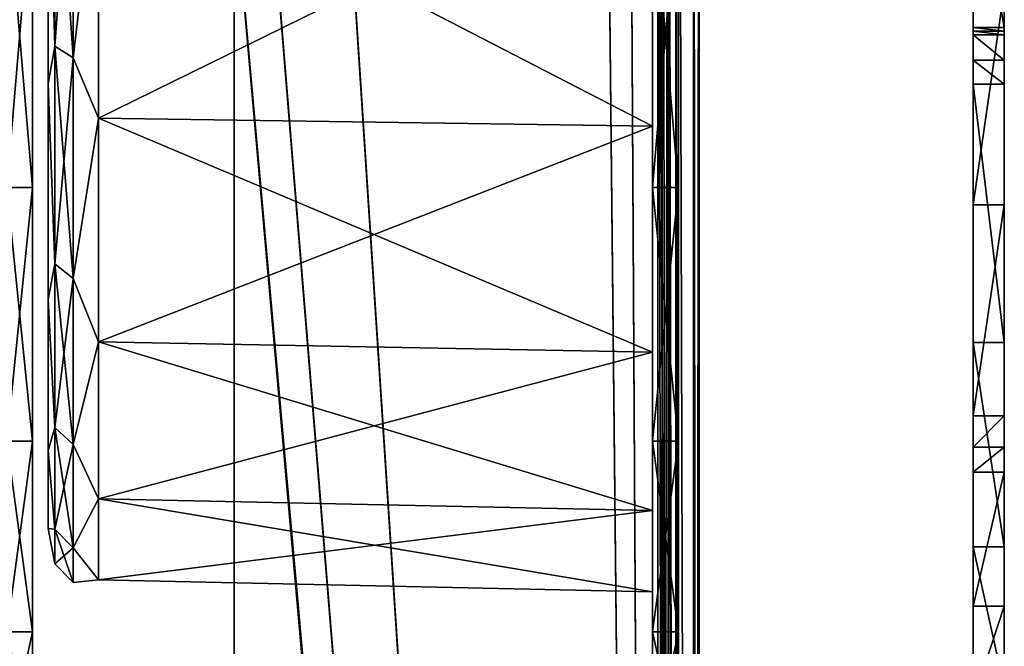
# Model space of a CAD drawing. Extents: x -1448 to 108, y -535 to 375.
# Tile 12 of 147: x -1388 to -1292, y -141 to -80. Entities that reach past the tile are written whole.
import ezdxf

# ---------------------------------------------------------------- set-up
doc = ezdxf.new("R2010")
doc.units = 0
doc.header["$LTSCALE"] = 33.374815
for name, color, linetype in [('10', 7, 'CONTINUOUS'), ('12', 7, 'CONTINUOUS'), ('124', 7, 'CONTINUOUS'), ('125', 7, 'CONTINUOUS'), ('127', 7, 'CONTINUOUS'), ('128', 7, 'CONTINUOUS'), ('129', 7, 'CONTINUOUS'), ('131', 7, 'CONTINUOUS'), ('132', 7, 'CONTINUOUS'), ('135', 7, 'CONTINUOUS'), ('136', 7, 'CONTINUOUS'), ('14', 7, 'CONTINUOUS'), ('15', 7, 'CONTINUOUS'), ('16', 7, 'CONTINUOUS'), ('18', 7, 'CONTINUOUS'), ('206', 7, 'CONTINUOUS'), ('207', 7, 'CONTINUOUS'), ('211', 7, 'CONTINUOUS'), ('212', 7, 'CONTINUOUS'), ('216', 7, 'CONTINUOUS'), ('223', 7, 'CONTINUOUS'), ('224', 7, 'CONTINUOUS'), ('232', 7, 'CONTINUOUS'), ('233', 7, 'CONTINUOUS'), ('237', 7, 'CONTINUOUS'), ('248', 7, 'CONTINUOUS'), ('249', 7, 'CONTINUOUS'), ('5', 7, 'CONTINUOUS'), ('7', 7, 'CONTINUOUS')]:
    doc.layers.add(name, color=color, linetype=linetype)

msp = doc.modelspace()

# ---------------------------------------------------------------- linework, layer by layer
at = {"layer": '10', "linetype": 'CONTINUOUS'}
for points in [[(-1385, -86.586, 97.741), (-1385, -60.677, 115.623), (-1385, -86.586, -97.741), (-1385, -86.586, 97.741)], [(-1385, -86.586, -97.741), (-1385, -60.677, 115.623), (-1385, -60.677, -115.623), (-1385, -86.586, -97.741)], [(-1385, -107.461, 74.179), (-1385, -86.586, 97.741), (-1385, -107.461, -74.179), (-1385, -107.461, 74.179)], [(-1385, -107.461, -74.179), (-1385, -86.586, 97.741), (-1385, -86.586, -97.741), (-1385, -107.461, -74.179)], [(-1385, -122.091, 46.304), (-1385, -107.461, 74.179), (-1385, -122.091, -46.304), (-1385, -122.091, 46.304)], [(-1385, -122.091, -46.304), (-1385, -107.461, 74.179), (-1385, -107.461, -74.179), (-1385, -122.091, -46.304)], [(-1385, -129.625, 15.741), (-1385, -122.091, 46.304), (-1385, -129.625, -15.741), (-1385, -129.625, 15.741)], [(-1385, -129.625, -15.741), (-1385, -122.091, 46.304), (-1385, -122.091, -46.304), (-1385, -129.625, -15.741)]]:
    msp.add_3dface(points, dxfattribs=at)
at = {"layer": '12', "linetype": 'CONTINUOUS'}
for points in [[(-1326.5, -90.694, -102.371), (-1326.5, -63.559, -121.101), (-1326.5, -67.251, -139.65), (-1326.5, -90.694, -102.371)], [(-1326.5, -63.559, 121.101), (-1326.5, -90.694, 102.371), (-1326.5, -67.251, 139.65), (-1326.5, -63.559, 121.101)], [(-1326.5, -96.641, -121.184), (-1326.5, -90.694, -102.371), (-1326.5, -67.251, -139.65), (-1326.5, -96.641, -121.184)], [(-1326.5, -67.251, 139.65), (-1326.5, -90.694, 102.371), (-1326.5, -96.641, 121.184), (-1326.5, -67.251, 139.65)], [(-1326.5, -112.557, -77.692), (-1326.5, -90.694, -102.371), (-1326.5, -96.641, -121.184), (-1326.5, -112.557, -77.692)], [(-1326.5, -90.694, 102.371), (-1326.5, -112.557, 77.692), (-1326.5, -96.641, 121.184), (-1326.5, -90.694, 102.371)], [(-1326.5, -121.184, -96.641), (-1326.5, -112.557, -77.692), (-1326.5, -96.641, -121.184), (-1326.5, -121.184, -96.641)], [(-1326.5, -96.641, 121.184), (-1326.5, -112.557, 77.692), (-1326.5, -121.184, 96.641), (-1326.5, -96.641, 121.184)], [(-1326.5, -127.879, -48.499), (-1326.5, -112.557, -77.692), (-1326.5, -121.184, -96.641), (-1326.5, -127.879, -48.499)], [(-1326.5, -112.557, 77.692), (-1326.5, -127.879, 48.499), (-1326.5, -121.184, 96.641), (-1326.5, -112.557, 77.692)], [(-1326.5, -139.65, -67.251), (-1326.5, -127.879, -48.499), (-1326.5, -121.184, -96.641), (-1326.5, -139.65, -67.251)], [(-1326.5, -127.879, 48.499), (-1326.5, -135.77, 16.486), (-1326.5, -121.184, 96.641), (-1326.5, -127.879, 48.499)], [(-1326.5, -121.184, 96.641), (-1326.5, -135.77, 16.486), (-1326.5, -139.65, 67.251), (-1326.5, -121.184, 96.641)], [(-1326.5, -135.77, -16.486), (-1326.5, -127.879, -48.499), (-1326.5, -139.65, -67.251), (-1326.5, -135.77, -16.486)], [(-1326.5, -135.77, 16.486), (-1326.5, -135.77, -16.486), (-1326.5, -139.65, -67.251), (-1326.5, -135.77, 16.486)], [(-1326.5, -139.65, 67.251), (-1326.5, -135.77, 16.486), (-1326.5, -139.65, -67.251), (-1326.5, -139.65, 67.251)], [(-1326.5, -151.114, 34.49), (-1326.5, -139.65, 67.251), (-1326.5, -151.114, -34.49), (-1326.5, -151.114, 34.49)], [(-1326.5, -151.114, -34.49), (-1326.5, -139.65, 67.251), (-1326.5, -139.65, -67.251), (-1326.5, -151.114, -34.49)]]:
    msp.add_3dface(points, dxfattribs=at)
at = {"layer": '124', "color": 7, "linetype": 'CONTINUOUS'}
for points in [[(-1292.455, -77.522, 82.407), (-1292.455, -98.309, 85.46), (-1292.455, -5.798, -89.315), (-1292.455, -77.522, 82.407)], [(-1292.455, -5.798, -89.315), (-1292.455, -98.309, 85.46), (-1292.455, -25.798, -95.749), (-1292.455, -5.798, -89.315)], [(-1292.455, -98.309, 85.46), (-1292.455, -118.728, 90.396), (-1292.455, -25.798, -95.749), (-1292.455, -98.309, 85.46)], [(-1292.455, -25.798, -95.749), (-1292.455, -118.728, 90.396), (-1292.455, -121.765, 90.318), (-1292.455, -25.798, -95.749)], [(-1292.455, -45.13, -103.983), (-1292.455, -25.798, -95.749), (-1292.455, -124.196, 88.496), (-1292.455, -45.13, -103.983)], [(-1292.455, -124.196, 88.496), (-1292.455, -25.798, -95.749), (-1292.455, -121.765, 90.318), (-1292.455, -124.196, 88.496)], [(-1292.455, -63.627, -113.947), (-1292.455, -45.13, -103.983), (-1292.455, -137.156, 66.666), (-1292.455, -63.627, -113.947)], [(-1292.455, -137.156, 66.666), (-1292.455, -45.13, -103.983), (-1292.455, -124.196, 88.496), (-1292.455, -137.156, 66.666)], [(-1292.455, -81.138, -125.557), (-1292.455, -63.627, -113.947), (-1292.455, -146.316, 42.987), (-1292.455, -81.138, -125.557)], [(-1292.455, -146.316, 42.987), (-1292.455, -63.627, -113.947), (-1292.455, -137.156, 66.666), (-1292.455, -146.316, 42.987)], [(-1292.455, -81.483, -125.788), (-1292.455, -81.138, -125.557), (-1292.455, -151.42, 18.114), (-1292.455, -81.483, -125.788)], [(-1292.455, -151.42, 18.114), (-1292.455, -81.138, -125.557), (-1292.455, -146.316, 42.987), (-1292.455, -151.42, 18.114)], [(-1292.455, -81.845, -125.989), (-1292.455, -81.483, -125.788), (-1292.455, -151.42, 18.114), (-1292.455, -81.845, -125.989)], [(-1292.455, -84.304, -126.359), (-1292.455, -81.845, -125.989), (-1292.455, -151.42, 18.114), (-1292.455, -84.304, -126.359)], [(-1292.455, -86.637, -125.5), (-1292.455, -84.304, -126.359), (-1292.455, -151.42, 18.114), (-1292.455, -86.637, -125.5)], [(-1292.455, -111.637, -103.891), (-1292.455, -86.637, -125.5), (-1292.455, -151.767, -14.932), (-1292.455, -111.637, -103.891)], [(-1292.455, -151.767, -14.932), (-1292.455, -86.637, -125.5), (-1292.455, -151.42, 18.114), (-1292.455, -151.767, -14.932)], [(-1292.455, -131.398, -77.401), (-1292.455, -111.637, -103.891), (-1292.455, -144.986, -47.278), (-1292.455, -131.398, -77.401)], [(-1292.455, -144.986, -47.278), (-1292.455, -111.637, -103.891), (-1292.455, -151.767, -14.932), (-1292.455, -144.986, -47.278)]]:
    msp.add_3dface(points, dxfattribs=at)
at = {"layer": '125', "color": 7, "linetype": 'CONTINUOUS'}
for points in [[(-1295.455, -5.798, -89.315), (-1295.455, -25.798, -95.749), (-1295.455, -98.309, 85.46), (-1295.455, -5.798, -89.315)], [(-1295.455, -5.798, -89.315), (-1295.455, -98.309, 85.46), (-1295.455, -77.522, 82.407), (-1295.455, -5.798, -89.315)], [(-1295.455, -25.798, -95.749), (-1295.455, -45.13, -103.983), (-1295.455, -118.728, 90.396), (-1295.455, -25.798, -95.749)], [(-1295.455, -25.798, -95.749), (-1295.455, -118.728, 90.396), (-1295.455, -98.309, 85.46), (-1295.455, -25.798, -95.749)], [(-1295.455, -45.13, -103.983), (-1295.455, -63.627, -113.947), (-1295.455, -137.156, 66.666), (-1295.455, -45.13, -103.983)], [(-1295.455, -124.196, 88.496), (-1295.455, -45.13, -103.983), (-1295.455, -137.156, 66.666), (-1295.455, -124.196, 88.496)], [(-1295.455, -45.13, -103.983), (-1295.455, -124.196, 88.496), (-1295.455, -121.765, 90.318), (-1295.455, -45.13, -103.983)], [(-1295.455, -45.13, -103.983), (-1295.455, -121.765, 90.318), (-1295.455, -118.728, 90.396), (-1295.455, -45.13, -103.983)], [(-1295.455, -63.627, -113.947), (-1295.455, -81.138, -125.557), (-1295.455, -146.316, 42.987), (-1295.455, -63.627, -113.947)], [(-1295.455, -63.627, -113.947), (-1295.455, -146.316, 42.987), (-1295.455, -137.156, 66.666), (-1295.455, -63.627, -113.947)], [(-1295.455, -81.138, -125.557), (-1295.455, -81.483, -125.788), (-1295.455, -146.316, 42.987), (-1295.455, -81.138, -125.557)], [(-1295.455, -81.483, -125.788), (-1295.455, -81.845, -125.989), (-1295.455, -146.316, 42.987), (-1295.455, -81.483, -125.788)], [(-1295.455, -81.845, -125.989), (-1295.455, -84.304, -126.359), (-1295.455, -146.316, 42.987), (-1295.455, -81.845, -125.989)], [(-1295.455, -84.304, -126.359), (-1295.455, -86.637, -125.5), (-1295.455, -151.42, 18.114), (-1295.455, -84.304, -126.359)], [(-1295.455, -84.304, -126.359), (-1295.455, -151.42, 18.114), (-1295.455, -146.316, 42.987), (-1295.455, -84.304, -126.359)], [(-1295.455, -86.637, -125.5), (-1295.455, -111.637, -103.891), (-1295.455, -151.767, -14.932), (-1295.455, -86.637, -125.5)], [(-1295.455, -86.637, -125.5), (-1295.455, -151.767, -14.932), (-1295.455, -151.42, 18.114), (-1295.455, -86.637, -125.5)], [(-1295.455, -111.637, -103.891), (-1295.455, -131.398, -77.401), (-1295.455, -144.986, -47.278), (-1295.455, -111.637, -103.891)], [(-1295.455, -111.637, -103.891), (-1295.455, -144.986, -47.278), (-1295.455, -151.767, -14.932), (-1295.455, -111.637, -103.891)]]:
    msp.add_3dface(points, dxfattribs=at)
at = {"layer": '127', "color": 7, "linetype": 'CONTINUOUS'}
for points in [[(-1292.455, -86.637, -125.5), (-1292.455, -111.637, -103.891), (-1295.455, -86.637, -125.5), (-1292.455, -86.637, -125.5)], [(-1295.455, -86.637, -125.5), (-1292.455, -111.637, -103.891), (-1295.455, -111.637, -103.891), (-1295.455, -86.637, -125.5)], [(-1292.455, -111.637, -103.891), (-1292.455, -131.398, -77.401), (-1295.455, -111.637, -103.891), (-1292.455, -111.637, -103.891)], [(-1295.455, -111.637, -103.891), (-1292.455, -131.398, -77.401), (-1295.455, -131.398, -77.401), (-1295.455, -111.637, -103.891)], [(-1292.455, -131.398, -77.401), (-1292.455, -144.986, -47.278), (-1295.455, -131.398, -77.401), (-1292.455, -131.398, -77.401)], [(-1295.455, -131.398, -77.401), (-1292.455, -144.986, -47.278), (-1295.455, -144.986, -47.278), (-1295.455, -131.398, -77.401)]]:
    msp.add_3dface(points, dxfattribs=at)
at = {"layer": '128', "color": 7, "linetype": 'CONTINUOUS'}
for points in [[(-1292.455, -137.156, 66.666), (-1292.455, -124.196, 88.496), (-1295.455, -137.156, 66.666), (-1292.455, -137.156, 66.666)], [(-1292.455, -124.196, 88.496), (-1295.455, -124.196, 88.496), (-1295.455, -137.156, 66.666), (-1292.455, -124.196, 88.496)], [(-1292.455, -146.316, 42.987), (-1292.455, -137.156, 66.666), (-1295.455, -146.316, 42.987), (-1292.455, -146.316, 42.987)], [(-1295.455, -146.316, 42.987), (-1292.455, -137.156, 66.666), (-1295.455, -137.156, 66.666), (-1295.455, -146.316, 42.987)]]:
    msp.add_3dface(points, dxfattribs=at)
at = {"layer": '129', "color": 7, "linetype": 'CONTINUOUS'}
for points in [[(-1292.455, -98.309, 85.46), (-1292.455, -77.522, 82.407), (-1295.455, -98.309, 85.46), (-1292.455, -98.309, 85.46)], [(-1295.455, -98.309, 85.46), (-1292.455, -77.522, 82.407), (-1295.455, -77.522, 82.407), (-1295.455, -98.309, 85.46)], [(-1292.455, -118.728, 90.396), (-1292.455, -98.309, 85.46), (-1295.455, -118.728, 90.396), (-1292.455, -118.728, 90.396)], [(-1295.455, -118.728, 90.396), (-1292.455, -98.309, 85.46), (-1295.455, -98.309, 85.46), (-1295.455, -118.728, 90.396)]]:
    msp.add_3dface(points, dxfattribs=at)
at = {"layer": '131', "color": 7, "linetype": 'CONTINUOUS'}
for points in [[(-1292.455, -63.627, -113.947), (-1292.455, -81.138, -125.557), (-1295.455, -63.627, -113.947), (-1292.455, -63.627, -113.947)], [(-1292.455, -81.138, -125.557), (-1295.455, -81.138, -125.557), (-1295.455, -63.627, -113.947), (-1292.455, -81.138, -125.557)]]:
    msp.add_3dface(points, dxfattribs=at)
at = {"layer": '132', "color": 7, "linetype": 'CONTINUOUS'}
for points in [[(-1292.455, -121.765, 90.318), (-1292.455, -118.728, 90.396), (-1295.455, -121.765, 90.318), (-1292.455, -121.765, 90.318)], [(-1295.455, -121.765, 90.318), (-1292.455, -118.728, 90.396), (-1295.455, -118.728, 90.396), (-1295.455, -121.765, 90.318)], [(-1292.455, -124.196, 88.496), (-1292.455, -121.765, 90.318), (-1295.455, -124.196, 88.496), (-1292.455, -124.196, 88.496)], [(-1295.455, -124.196, 88.496), (-1292.455, -121.765, 90.318), (-1295.455, -121.765, 90.318), (-1295.455, -124.196, 88.496)]]:
    msp.add_3dface(points, dxfattribs=at)
at = {"layer": '135', "color": 7, "linetype": 'CONTINUOUS'}
for points in [[(-1292.455, -81.845, -125.989), (-1292.455, -84.304, -126.359), (-1295.455, -81.845, -125.989), (-1292.455, -81.845, -125.989)], [(-1295.455, -81.845, -125.989), (-1292.455, -84.304, -126.359), (-1295.455, -84.304, -126.359), (-1295.455, -81.845, -125.989)], [(-1292.455, -84.304, -126.359), (-1292.455, -86.637, -125.5), (-1295.455, -84.304, -126.359), (-1292.455, -84.304, -126.359)], [(-1295.455, -84.304, -126.359), (-1292.455, -86.637, -125.5), (-1295.455, -86.637, -125.5), (-1295.455, -84.304, -126.359)]]:
    msp.add_3dface(points, dxfattribs=at)
at = {"layer": '136', "color": 7, "linetype": 'CONTINUOUS'}
for points in [[(-1292.455, -81.138, -125.557), (-1292.455, -81.483, -125.788), (-1295.455, -81.138, -125.557), (-1292.455, -81.138, -125.557)], [(-1295.455, -81.138, -125.557), (-1292.455, -81.483, -125.788), (-1295.455, -81.483, -125.788), (-1295.455, -81.138, -125.557)], [(-1292.455, -81.483, -125.788), (-1292.455, -81.845, -125.989), (-1295.455, -81.483, -125.788), (-1292.455, -81.483, -125.788)], [(-1295.455, -81.483, -125.788), (-1292.455, -81.845, -125.989), (-1295.455, -81.845, -125.989), (-1295.455, -81.483, -125.788)]]:
    msp.add_3dface(points, dxfattribs=at)
at = {"layer": '14', "linetype": 'CONTINUOUS'}
for points in [[(-1324, -96.641, -121.184), (-1324, -67.251, -139.65), (-1324, -96.641, 121.184), (-1324, -96.641, -121.184)], [(-1324, -96.641, 121.184), (-1324, -67.251, -139.65), (-1324, -67.251, 139.65), (-1324, -96.641, 121.184)], [(-1324, -121.184, -96.641), (-1324, -96.641, -121.184), (-1324, -121.184, 96.641), (-1324, -121.184, -96.641)], [(-1324, -121.184, 96.641), (-1324, -96.641, -121.184), (-1324, -96.641, 121.184), (-1324, -121.184, 96.641)], [(-1324, -139.65, -67.251), (-1324, -121.184, -96.641), (-1324, -139.65, 67.251), (-1324, -139.65, -67.251)], [(-1324, -139.65, 67.251), (-1324, -121.184, -96.641), (-1324, -121.184, 96.641), (-1324, -139.65, 67.251)], [(-1324, -151.114, -34.49), (-1324, -139.65, -67.251), (-1324, -151.114, 34.49), (-1324, -151.114, -34.49)], [(-1324, -151.114, 34.49), (-1324, -139.65, -67.251), (-1324, -139.65, 67.251), (-1324, -151.114, 34.49)]]:
    msp.add_3dface(points, dxfattribs=at)
at = {"layer": '15', "linetype": 'CONTINUOUS'}
for points in [[(-1326.5, -63.559, -121.101), (-1326.5, -90.694, -102.371), (-1380.111, -63.005, -120.046), (-1326.5, -63.559, -121.101)], [(-1380.111, -63.005, -120.046), (-1326.5, -90.694, -102.371), (-1380.111, -89.903, -101.48), (-1380.111, -63.005, -120.046)], [(-1380.111, -89.903, 101.48), (-1326.5, -63.559, 121.101), (-1380.111, -63.005, 120.046), (-1380.111, -89.903, 101.48)], [(-1326.5, -90.694, 102.371), (-1326.5, -63.559, 121.101), (-1380.111, -89.903, 101.48), (-1326.5, -90.694, 102.371)], [(-1326.5, -90.694, -102.371), (-1326.5, -112.557, -77.692), (-1380.111, -89.903, -101.48), (-1326.5, -90.694, -102.371)], [(-1380.111, -89.903, -101.48), (-1326.5, -112.557, -77.692), (-1380.111, -111.577, -77.016), (-1380.111, -89.903, -101.48)], [(-1380.111, -111.577, 77.016), (-1326.5, -90.694, 102.371), (-1380.111, -89.903, 101.48), (-1380.111, -111.577, 77.016)], [(-1326.5, -112.557, 77.692), (-1326.5, -90.694, 102.371), (-1380.111, -111.577, 77.016), (-1326.5, -112.557, 77.692)], [(-1326.5, -112.557, -77.692), (-1326.5, -127.879, -48.499), (-1380.111, -111.577, -77.016), (-1326.5, -112.557, -77.692)], [(-1380.111, -111.577, -77.016), (-1326.5, -127.879, -48.499), (-1380.111, -126.765, -48.076), (-1380.111, -111.577, -77.016)], [(-1380.111, -126.765, 48.076), (-1326.5, -112.557, 77.692), (-1380.111, -111.577, 77.016), (-1380.111, -126.765, 48.076)], [(-1326.5, -127.879, 48.499), (-1326.5, -112.557, 77.692), (-1380.111, -126.765, 48.076), (-1326.5, -127.879, 48.499)], [(-1326.5, -127.879, -48.499), (-1326.5, -135.77, -16.486), (-1380.111, -126.765, -48.076), (-1326.5, -127.879, -48.499)], [(-1380.111, -126.765, -48.076), (-1326.5, -135.77, -16.486), (-1380.111, -134.587, -16.342), (-1380.111, -126.765, -48.076)], [(-1380.111, -134.587, 16.342), (-1326.5, -127.879, 48.499), (-1380.111, -126.765, 48.076), (-1380.111, -134.587, 16.342)], [(-1326.5, -135.77, 16.486), (-1326.5, -127.879, 48.499), (-1380.111, -134.587, 16.342), (-1326.5, -135.77, 16.486)], [(-1326.5, -135.77, -16.486), (-1326.5, -135.77, 16.486), (-1380.111, -134.587, -16.342), (-1326.5, -135.77, -16.486)], [(-1380.111, -134.587, -16.342), (-1326.5, -135.77, 16.486), (-1380.111, -134.587, 16.342), (-1380.111, -134.587, -16.342)]]:
    msp.add_3dface(points, dxfattribs=at)
at = {"layer": '16', "linetype": 'CONTINUOUS'}
for points in [[(-1326.5, -67.251, 139.65), (-1326.5, -96.641, 121.184), (-1324, -67.251, 139.65), (-1326.5, -67.251, 139.65)], [(-1326.5, -96.641, 121.184), (-1324, -96.641, 121.184), (-1324, -67.251, 139.65), (-1326.5, -96.641, 121.184)], [(-1326.5, -96.641, -121.184), (-1326.5, -67.251, -139.65), (-1324, -96.641, -121.184), (-1326.5, -96.641, -121.184)], [(-1326.5, -67.251, -139.65), (-1324, -67.251, -139.65), (-1324, -96.641, -121.184), (-1326.5, -67.251, -139.65)], [(-1326.5, -96.641, 121.184), (-1326.5, -121.184, 96.641), (-1324, -96.641, 121.184), (-1326.5, -96.641, 121.184)], [(-1326.5, -121.184, 96.641), (-1324, -121.184, 96.641), (-1324, -96.641, 121.184), (-1326.5, -121.184, 96.641)], [(-1326.5, -121.184, -96.641), (-1326.5, -96.641, -121.184), (-1324, -121.184, -96.641), (-1326.5, -121.184, -96.641)], [(-1326.5, -96.641, -121.184), (-1324, -96.641, -121.184), (-1324, -121.184, -96.641), (-1326.5, -96.641, -121.184)], [(-1326.5, -121.184, 96.641), (-1326.5, -139.65, 67.251), (-1324, -121.184, 96.641), (-1326.5, -121.184, 96.641)], [(-1326.5, -139.65, 67.251), (-1324, -139.65, 67.251), (-1324, -121.184, 96.641), (-1326.5, -139.65, 67.251)], [(-1326.5, -139.65, -67.251), (-1326.5, -121.184, -96.641), (-1324, -139.65, -67.251), (-1326.5, -139.65, -67.251)], [(-1326.5, -121.184, -96.641), (-1324, -121.184, -96.641), (-1324, -139.65, -67.251), (-1326.5, -121.184, -96.641)], [(-1326.5, -139.65, 67.251), (-1326.5, -151.114, 34.49), (-1324, -139.65, 67.251), (-1326.5, -139.65, 67.251)], [(-1326.5, -151.114, 34.49), (-1324, -151.114, 34.49), (-1324, -139.65, 67.251), (-1326.5, -151.114, 34.49)], [(-1326.5, -151.114, -34.49), (-1326.5, -139.65, -67.251), (-1324, -151.114, -34.49), (-1326.5, -151.114, -34.49)], [(-1326.5, -139.65, -67.251), (-1324, -139.65, -67.251), (-1324, -151.114, -34.49), (-1326.5, -139.65, -67.251)]]:
    msp.add_3dface(points, dxfattribs=at)
at = {"layer": '18', "linetype": 'CONTINUOUS'}
for points in [[(-1385, -60.677, 115.623), (-1384.35, -82.951, 104.017), (-1384.35, -57.725, 119.867), (-1385, -60.677, 115.623)], [(-1385, -60.677, -115.623), (-1384.35, -57.725, -119.867), (-1384.35, -82.951, -104.017), (-1385, -60.677, -115.623)], [(-1382.564, -58.518, -121.513), (-1382.564, -84.09, -105.445), (-1384.35, -57.725, -119.867), (-1382.564, -58.518, -121.513)], [(-1384.35, -57.725, -119.867), (-1382.564, -84.09, -105.445), (-1384.35, -82.951, -104.017), (-1384.35, -57.725, -119.867)], [(-1384.35, -82.951, 104.017), (-1382.564, -58.518, 121.513), (-1384.35, -57.725, 119.867), (-1384.35, -82.951, 104.017)], [(-1382.564, -84.09, 105.445), (-1382.564, -58.518, 121.513), (-1384.35, -82.951, 104.017), (-1382.564, -84.09, 105.445)], [(-1382.564, -58.518, -121.513), (-1380.111, -63.005, -120.046), (-1382.564, -84.09, -105.445), (-1382.564, -58.518, -121.513)], [(-1382.564, -84.09, 105.445), (-1380.111, -63.005, 120.046), (-1382.564, -58.518, 121.513), (-1382.564, -84.09, 105.445)], [(-1385, -60.677, 115.623), (-1385, -86.586, 97.741), (-1384.35, -82.951, 104.017), (-1385, -60.677, 115.623)], [(-1385, -86.586, -97.741), (-1385, -60.677, -115.623), (-1384.35, -82.951, -104.017), (-1385, -86.586, -97.741)], [(-1380.111, -63.005, -120.046), (-1380.111, -89.903, -101.48), (-1382.564, -84.09, -105.445), (-1380.111, -63.005, -120.046)], [(-1380.111, -89.903, 101.48), (-1380.111, -63.005, 120.046), (-1382.564, -84.09, 105.445), (-1380.111, -89.903, 101.48)], [(-1385, -86.586, 97.741), (-1384.35, -104.017, 82.951), (-1384.35, -82.951, 104.017), (-1385, -86.586, 97.741)], [(-1385, -86.586, -97.741), (-1384.35, -82.951, -104.017), (-1384.35, -104.017, -82.951), (-1385, -86.586, -97.741)], [(-1382.564, -84.09, -105.445), (-1382.564, -105.445, -84.09), (-1384.35, -82.951, -104.017), (-1382.564, -84.09, -105.445)], [(-1384.35, -82.951, -104.017), (-1382.564, -105.445, -84.09), (-1384.35, -104.017, -82.951), (-1384.35, -82.951, -104.017)], [(-1384.35, -104.017, 82.951), (-1382.564, -84.09, 105.445), (-1384.35, -82.951, 104.017), (-1384.35, -104.017, 82.951)], [(-1382.564, -105.445, 84.09), (-1382.564, -84.09, 105.445), (-1384.35, -104.017, 82.951), (-1382.564, -105.445, 84.09)], [(-1382.564, -84.09, -105.445), (-1380.111, -89.903, -101.48), (-1382.564, -105.445, -84.09), (-1382.564, -84.09, -105.445)], [(-1382.564, -105.445, 84.09), (-1380.111, -89.903, 101.48), (-1382.564, -84.09, 105.445), (-1382.564, -105.445, 84.09)], [(-1385, -86.586, 97.741), (-1385, -107.461, 74.179), (-1384.35, -104.017, 82.951), (-1385, -86.586, 97.741)], [(-1385, -107.461, -74.179), (-1385, -86.586, -97.741), (-1384.35, -104.017, -82.951), (-1385, -107.461, -74.179)], [(-1380.111, -89.903, -101.48), (-1380.111, -111.577, -77.016), (-1382.564, -105.445, -84.09), (-1380.111, -89.903, -101.48)], [(-1380.111, -111.577, 77.016), (-1380.111, -89.903, 101.48), (-1382.564, -105.445, 84.09), (-1380.111, -111.577, 77.016)], [(-1385, -107.461, 74.179), (-1384.35, -119.867, 57.725), (-1384.35, -104.017, 82.951), (-1385, -107.461, 74.179)], [(-1385, -107.461, -74.179), (-1384.35, -104.017, -82.951), (-1384.35, -119.867, -57.725), (-1385, -107.461, -74.179)], [(-1382.564, -105.445, -84.09), (-1382.564, -121.513, -58.518), (-1384.35, -104.017, -82.951), (-1382.564, -105.445, -84.09)], [(-1384.35, -104.017, -82.951), (-1382.564, -121.513, -58.518), (-1384.35, -119.867, -57.725), (-1384.35, -104.017, -82.951)], [(-1384.35, -119.867, 57.725), (-1382.564, -105.445, 84.09), (-1384.35, -104.017, 82.951), (-1384.35, -119.867, 57.725)], [(-1382.564, -121.513, 58.518), (-1382.564, -105.445, 84.09), (-1384.35, -119.867, 57.725), (-1382.564, -121.513, 58.518)], [(-1382.564, -105.445, -84.09), (-1380.111, -111.577, -77.016), (-1382.564, -121.513, -58.518), (-1382.564, -105.445, -84.09)], [(-1382.564, -121.513, 58.518), (-1380.111, -111.577, 77.016), (-1382.564, -105.445, 84.09), (-1382.564, -121.513, 58.518)], [(-1385, -107.461, 74.179), (-1385, -122.091, 46.304), (-1384.35, -119.867, 57.725), (-1385, -107.461, 74.179)], [(-1385, -122.091, -46.304), (-1385, -107.461, -74.179), (-1384.35, -119.867, -57.725), (-1385, -122.091, -46.304)], [(-1380.111, -111.577, -77.016), (-1380.111, -126.765, -48.076), (-1382.564, -121.513, -58.518), (-1380.111, -111.577, -77.016)], [(-1380.111, -126.765, 48.076), (-1380.111, -111.577, 77.016), (-1382.564, -121.513, 58.518), (-1380.111, -126.765, 48.076)], [(-1385, -122.091, 46.304), (-1384.35, -129.707, 29.605), (-1384.35, -119.867, 57.725), (-1385, -122.091, 46.304)], [(-1385, -122.091, -46.304), (-1384.35, -119.867, -57.725), (-1384.35, -129.707, -29.605), (-1385, -122.091, -46.304)], [(-1382.564, -121.513, -58.518), (-1382.564, -131.488, -30.011), (-1384.35, -119.867, -57.725), (-1382.564, -121.513, -58.518)], [(-1384.35, -119.867, -57.725), (-1382.564, -131.488, -30.011), (-1384.35, -129.707, -29.605), (-1384.35, -119.867, -57.725)], [(-1384.35, -129.707, 29.605), (-1382.564, -121.513, 58.518), (-1384.35, -119.867, 57.725), (-1384.35, -129.707, 29.605)], [(-1382.564, -131.488, 30.011), (-1382.564, -121.513, 58.518), (-1384.35, -129.707, 29.605), (-1382.564, -131.488, 30.011)], [(-1382.564, -121.513, -58.518), (-1380.111, -126.765, -48.076), (-1382.564, -131.488, -30.011), (-1382.564, -121.513, -58.518)], [(-1382.564, -131.488, 30.011), (-1380.111, -126.765, 48.076), (-1382.564, -121.513, 58.518), (-1382.564, -131.488, 30.011)], [(-1385, -122.091, 46.304), (-1385, -129.625, 15.741), (-1384.35, -129.707, 29.605), (-1385, -122.091, 46.304)], [(-1385, -129.625, -15.741), (-1385, -122.091, -46.304), (-1384.35, -129.707, -29.605), (-1385, -129.625, -15.741)], [(-1380.111, -126.765, -48.076), (-1380.111, -134.587, -16.342), (-1382.564, -131.488, -30.011), (-1380.111, -126.765, -48.076)], [(-1380.111, -134.587, 16.342), (-1380.111, -126.765, 48.076), (-1382.564, -131.488, 30.011), (-1380.111, -134.587, 16.342)], [(-1385, -129.625, 15.741), (-1385, -129.625, -15.741), (-1384.35, -133.043), (-1385, -129.625, 15.741)], [(-1385, -129.625, 15.741), (-1384.35, -133.043), (-1384.35, -129.707, 29.605), (-1385, -129.625, 15.741)], [(-1385, -129.625, -15.741), (-1384.35, -129.707, -29.605), (-1384.35, -133.043), (-1385, -129.625, -15.741)], [(-1382.564, -131.488, -30.011), (-1382.564, -134.87), (-1384.35, -129.707, -29.605), (-1382.564, -131.488, -30.011)], [(-1384.35, -129.707, -29.605), (-1382.564, -134.87), (-1384.35, -133.043), (-1384.35, -129.707, -29.605)], [(-1384.35, -133.043), (-1382.564, -131.488, 30.011), (-1384.35, -129.707, 29.605), (-1384.35, -133.043)], [(-1382.564, -134.87), (-1382.564, -131.488, 30.011), (-1384.35, -133.043), (-1382.564, -134.87)], [(-1382.564, -131.488, -30.011), (-1380.111, -134.587, -16.342), (-1382.564, -134.87), (-1382.564, -131.488, -30.011)], [(-1382.564, -134.87), (-1380.111, -134.587, 16.342), (-1382.564, -131.488, 30.011), (-1382.564, -134.87)], [(-1380.111, -134.587, -16.342), (-1380.111, -134.587, 16.342), (-1382.564, -134.87), (-1380.111, -134.587, -16.342)]]:
    msp.add_3dface(points, dxfattribs=at)
at = {"layer": '206', "color": 7, "linetype": 'CONTINUOUS'}
for points in [[(-1322, -6.705, -159.79), (-1322, -506.142, 112.414), (-1322, -506.142, -112.414), (-1322, -6.705, -159.79)], [(-1322, -506.142, 112.414), (-1322, -6.705, -159.79), (-1322, -33), (-1322, -506.142, 112.414)], [(-1322, -6.705, 159.79), (-1322, -527.192, 238.344), (-1322, -6.755, 158.789), (-1322, -6.705, 159.79)], [(-1322, -527.192, -238.344), (-1322, -6.705, -159.79), (-1322, -518.537, -127.186), (-1322, -527.192, -238.344)], [(-1322, -518.537, -127.186), (-1322, -6.705, -159.79), (-1322, -515.201, -126.187), (-1322, -518.537, -127.186)], [(-1322, -515.201, -126.187), (-1322, -6.705, -159.79), (-1322, -512.184, -124.445), (-1322, -515.201, -126.187)], [(-1322, -512.184, -124.445), (-1322, -6.705, -159.79), (-1322, -509.651, -122.055), (-1322, -512.184, -124.445)], [(-1322, -509.651, -122.055), (-1322, -6.705, -159.79), (-1322, -507.737, -119.146), (-1322, -509.651, -122.055)], [(-1322, -507.737, -119.146), (-1322, -6.705, -159.79), (-1322, -506.546, -115.873), (-1322, -507.737, -119.146)], [(-1322, -506.546, -115.873), (-1322, -6.705, -159.79), (-1322, -506.142, -112.414), (-1322, -506.546, -115.873)], [(-1322, -6.755, 158.789), (-1322, -527.192, 238.344), (-1322, -6.871, 157.792), (-1322, -6.755, 158.789)], [(-1322, -6.871, 157.792), (-1322, -527.192, 238.344), (-1322, -16.5, 28.579), (-1322, -6.871, 157.792)], [(-1322, -16.5, 28.579), (-1322, -527.192, 238.344), (-1322, -25.28, 21.212), (-1322, -16.5, 28.579)], [(-1322, -25.28, 21.212), (-1322, -527.192, 238.344), (-1322, -31.01, 11.286), (-1322, -25.28, 21.212)], [(-1322, -527.192, 238.344), (-1322, -33), (-1322, -31.01, 11.286), (-1322, -527.192, 238.344)], [(-1322, -506.546, 115.873), (-1322, -506.142, 112.414), (-1322, -33), (-1322, -506.546, 115.873)], [(-1322, -527.192, 238.344), (-1322, -506.546, 115.873), (-1322, -33), (-1322, -527.192, 238.344)]]:
    msp.add_3dface(points, dxfattribs=at)
at = {"layer": '207', "color": 7, "linetype": 'CONTINUOUS'}
for points in [[(-1324, -527.192, 238.344), (-1324, -6.705, 159.79), (-1324, -518.537, 127.186), (-1324, -527.192, 238.344)], [(-1324, -6.705, 159.79), (-1324, -506.142, -112.414), (-1324, -506.142, 112.414), (-1324, -6.705, 159.79)], [(-1324, -506.142, -112.414), (-1324, -6.705, 159.79), (-1324, -33), (-1324, -506.142, -112.414)], [(-1324, -6.705, 159.79), (-1324, -506.142, 112.414), (-1324, -506.546, 115.873), (-1324, -6.705, 159.79)], [(-1324, -6.705, 159.79), (-1324, -506.546, 115.873), (-1324, -507.737, 119.146), (-1324, -6.705, 159.79)], [(-1324, -6.705, 159.79), (-1324, -507.737, 119.146), (-1324, -509.651, 122.055), (-1324, -6.705, 159.79)], [(-1324, -6.705, 159.79), (-1324, -509.651, 122.055), (-1324, -512.184, 124.445), (-1324, -6.705, 159.79)], [(-1324, -6.705, 159.79), (-1324, -512.184, 124.445), (-1324, -515.201, 126.187), (-1324, -6.705, 159.79)], [(-1324, -6.705, 159.79), (-1324, -515.201, 126.187), (-1324, -518.537, 127.186), (-1324, -6.705, 159.79)], [(-1324, -6.705, -159.79), (-1324, -527.192, -238.344), (-1324, -6.755, -158.789), (-1324, -6.705, -159.79)], [(-1324, -527.192, -238.344), (-1324, -6.871, -157.792), (-1324, -6.755, -158.789), (-1324, -527.192, -238.344)], [(-1324, -6.871, -157.792), (-1324, -527.192, -238.344), (-1324, -16.5, -28.579), (-1324, -6.871, -157.792)], [(-1324, -527.192, -238.344), (-1324, -25.28, -21.212), (-1324, -16.5, -28.579), (-1324, -527.192, -238.344)], [(-1324, -527.192, -238.344), (-1324, -31.01, -11.286), (-1324, -25.28, -21.212), (-1324, -527.192, -238.344)], [(-1324, -527.192, -238.344), (-1324, -33), (-1324, -31.01, -11.286), (-1324, -527.192, -238.344)], [(-1324, -527.192, -238.344), (-1324, -506.546, -115.873), (-1324, -33), (-1324, -527.192, -238.344)], [(-1324, -506.546, -115.873), (-1324, -506.142, -112.414), (-1324, -33), (-1324, -506.546, -115.873)]]:
    msp.add_3dface(points, dxfattribs=at)
at = {"layer": '211', "color": 7, "linetype": 'CONTINUOUS'}
for points in [[(-1328.903, -8.976, -164.178), (-1326, -7.276, -163.921), (-1326, -526.595, -242.299), (-1328.903, -8.976, -164.178)], [(-1331.349, -11.274, -164.525), (-1328.903, -8.976, -164.178), (-1326, -526.595, -242.299), (-1331.349, -11.274, -164.525)], [(-1357.642, -42.258, -169.201), (-1331.358, -11.285, -164.526), (-1326, -526.595, -242.299), (-1357.642, -42.258, -169.201)], [(-1331.358, -11.285, -164.526), (-1331.349, -11.274, -164.525), (-1326, -526.595, -242.299), (-1331.358, -11.285, -164.526)], [(-1364.588, -54.154, -170.996), (-1357.642, -42.258, -169.201), (-1326, -526.595, -242.299), (-1364.588, -54.154, -170.996)], [(-1367, -67.681, -173.038), (-1364.588, -54.154, -170.996), (-1326, -526.595, -242.299), (-1367, -67.681, -173.038)], [(-1367, -530.55, -242.896), (-1367, -67.681, -173.038), (-1326, -530.55, -242.896), (-1367, -530.55, -242.896)], [(-1326, -530.55, -242.896), (-1367, -67.681, -173.038), (-1326, -526.595, -242.299), (-1326, -530.55, -242.896)]]:
    msp.add_3dface(points, dxfattribs=at)
at = {"layer": '212', "color": 7, "linetype": 'CONTINUOUS'}
for points in [[(-1326, -7.575, -161.944), (-1367, -67.98, -171.06), (-1326, -526.894, -240.322), (-1326, -7.575, -161.944)], [(-1367, -67.98, -171.06), (-1367, -530.849, -240.919), (-1326, -526.894, -240.322), (-1367, -67.98, -171.06)]]:
    msp.add_3dface(points, dxfattribs=at)
at = {"layer": '216', "color": 7, "linetype": 'CONTINUOUS'}
for points in [[(-1367, -67.681, -173.038), (-1367, -530.55, -242.896), (-1367, -67.98, -171.06), (-1367, -67.681, -173.038)], [(-1367, -67.98, -171.06), (-1367, -530.55, -242.896), (-1367, -530.849, -240.919), (-1367, -67.98, -171.06)]]:
    msp.add_3dface(points, dxfattribs=at)
at = {"layer": '223', "color": 7, "linetype": 'CONTINUOUS'}
for points in [[(-1323.991, -6.821, -163.305), (-1322.531, -6.656, -161.796), (-1322.536, -526.894, -240.322), (-1323.991, -6.821, -163.305)], [(-1322.531, -6.656, -161.796), (-1322, -6.705, -159.79), (-1322.536, -526.894, -240.322), (-1322.531, -6.656, -161.796)], [(-1326, -526.595, -242.299), (-1326, -7.276, -163.921), (-1324.957, -7.009, -163.741), (-1326, -526.595, -242.299)], [(-1326, -526.595, -242.299), (-1324.957, -7.009, -163.741), (-1324, -526.675, -241.77), (-1326, -526.595, -242.299)], [(-1324.957, -7.009, -163.741), (-1323.991, -6.821, -163.305), (-1324, -526.675, -241.77), (-1324.957, -7.009, -163.741)], [(-1324, -526.675, -241.77), (-1323.991, -6.821, -163.305), (-1322.536, -526.894, -240.322), (-1324, -526.675, -241.77)], [(-1322, -6.705, -159.79), (-1322, -527.192, -238.344), (-1322.536, -526.894, -240.322), (-1322, -6.705, -159.79)]]:
    msp.add_3dface(points, dxfattribs=at)
at = {"layer": '224', "color": 7, "linetype": 'CONTINUOUS'}
for points in [[(-1325.468, -7.292, -161.828), (-1326, -7.575, -161.944), (-1325, -526.934, -240.057), (-1325.468, -7.292, -161.828)], [(-1326, -7.575, -161.944), (-1326, -526.894, -240.322), (-1325, -526.934, -240.057), (-1326, -7.575, -161.944)], [(-1324.981, -7.074, -161.586), (-1325.468, -7.292, -161.828), (-1325, -526.934, -240.057), (-1324.981, -7.074, -161.586)], [(-1324.981, -7.074, -161.586), (-1325, -526.934, -240.057), (-1324.268, -527.043, -239.333), (-1324.981, -7.074, -161.586)], [(-1324.258, -6.802, -160.799), (-1324.981, -7.074, -161.586), (-1324.268, -527.043, -239.333), (-1324.258, -6.802, -160.799)], [(-1324.258, -6.802, -160.799), (-1324.268, -527.043, -239.333), (-1324, -527.192, -238.344), (-1324.258, -6.802, -160.799)], [(-1324, -6.705, -159.79), (-1324.258, -6.802, -160.799), (-1324, -527.192, -238.344), (-1324, -6.705, -159.79)]]:
    msp.add_3dface(points, dxfattribs=at)
at = {"layer": '232', "color": 7, "linetype": 'CONTINUOUS'}
for points in [[(-1326, -526.595, 242.299), (-1326, -7.276, 163.921), (-1367, -67.681, 173.038), (-1326, -526.595, 242.299)], [(-1367, -530.55, 242.896), (-1326, -526.595, 242.299), (-1367, -67.681, 173.038), (-1367, -530.55, 242.896)]]:
    msp.add_3dface(points, dxfattribs=at)
at = {"layer": '233', "color": 7, "linetype": 'CONTINUOUS'}
for points in [[(-1328.903, -9.274, 162.2), (-1326, -7.575, 161.944), (-1326, -526.894, 240.322), (-1328.903, -9.274, 162.2)], [(-1331.349, -11.573, 162.547), (-1328.903, -9.274, 162.2), (-1326, -526.894, 240.322), (-1331.349, -11.573, 162.547)], [(-1326, -526.894, 240.322), (-1357.642, -42.556, 167.223), (-1331.358, -11.583, 162.549), (-1326, -526.894, 240.322)], [(-1331.349, -11.573, 162.547), (-1326, -526.894, 240.322), (-1331.358, -11.583, 162.549), (-1331.349, -11.573, 162.547)], [(-1326, -526.894, 240.322), (-1364.588, -54.452, 169.019), (-1357.642, -42.556, 167.223), (-1326, -526.894, 240.322)], [(-1326, -526.894, 240.322), (-1367, -67.98, 171.06), (-1364.588, -54.452, 169.019), (-1326, -526.894, 240.322)], [(-1326, -526.894, 240.322), (-1326, -530.849, 240.919), (-1367, -67.98, 171.06), (-1326, -526.894, 240.322)], [(-1326, -530.849, 240.919), (-1367, -530.849, 240.919), (-1367, -67.98, 171.06), (-1326, -530.849, 240.919)]]:
    msp.add_3dface(points, dxfattribs=at)
at = {"layer": '237', "color": 7, "linetype": 'CONTINUOUS'}
for points in [[(-1367, -530.55, 242.896), (-1367, -67.681, 173.038), (-1367, -530.849, 240.919), (-1367, -530.55, 242.896)], [(-1367, -530.849, 240.919), (-1367, -67.681, 173.038), (-1367, -67.98, 171.06), (-1367, -530.849, 240.919)]]:
    msp.add_3dface(points, dxfattribs=at)
at = {"layer": '248', "color": 7, "linetype": 'CONTINUOUS'}
for points in [[(-1323.991, -6.821, 163.305), (-1322.536, -526.894, 240.322), (-1322.531, -6.656, 161.796), (-1323.991, -6.821, 163.305)], [(-1322.536, -526.894, 240.322), (-1322, -527.192, 238.344), (-1322.531, -6.656, 161.796), (-1322.536, -526.894, 240.322)], [(-1322, -527.192, 238.344), (-1322, -6.705, 159.79), (-1322.531, -6.656, 161.796), (-1322, -527.192, 238.344)], [(-1326, -7.276, 163.921), (-1324, -526.675, 241.77), (-1324.957, -7.009, 163.741), (-1326, -7.276, 163.921)], [(-1326, -7.276, 163.921), (-1326, -526.595, 242.299), (-1324, -526.675, 241.77), (-1326, -7.276, 163.921)], [(-1324.957, -7.009, 163.741), (-1324, -526.675, 241.77), (-1323.991, -6.821, 163.305), (-1324.957, -7.009, 163.741)], [(-1324, -526.675, 241.77), (-1322.536, -526.894, 240.322), (-1323.991, -6.821, 163.305), (-1324, -526.675, 241.77)]]:
    msp.add_3dface(points, dxfattribs=at)
at = {"layer": '249', "color": 7, "linetype": 'CONTINUOUS'}
for points in [[(-1326, -526.894, 240.322), (-1326, -7.575, 161.944), (-1325.468, -7.292, 161.828), (-1326, -526.894, 240.322)], [(-1326, -526.894, 240.322), (-1325.468, -7.292, 161.828), (-1325, -526.934, 240.057), (-1326, -526.894, 240.322)], [(-1325.468, -7.292, 161.828), (-1324.981, -7.074, 161.586), (-1325, -526.934, 240.057), (-1325.468, -7.292, 161.828)], [(-1324.981, -7.074, 161.586), (-1324.268, -527.043, 239.333), (-1325, -526.934, 240.057), (-1324.981, -7.074, 161.586)], [(-1324.981, -7.074, 161.586), (-1324.258, -6.802, 160.799), (-1324.268, -527.043, 239.333), (-1324.981, -7.074, 161.586)], [(-1324.258, -6.802, 160.799), (-1324, -6.705, 159.79), (-1324.268, -527.043, 239.333), (-1324.258, -6.802, 160.799)], [(-1324, -6.705, 159.79), (-1324, -527.192, 238.344), (-1324.268, -527.043, 239.333), (-1324, -6.705, 159.79)]]:
    msp.add_3dface(points, dxfattribs=at)
at = {"layer": '5', "linetype": 'CONTINUOUS'}
for points in [[(-1386.5, -96.641, -121.184), (-1386.5, -67.251, -139.65), (-1386.5, -96.641, 121.184), (-1386.5, -96.641, -121.184)], [(-1386.5, -96.641, 121.184), (-1386.5, -67.251, -139.65), (-1386.5, -67.251, 139.65), (-1386.5, -96.641, 121.184)], [(-1386.5, -121.184, -96.641), (-1386.5, -96.641, -121.184), (-1386.5, -121.184, 96.641), (-1386.5, -121.184, -96.641)], [(-1386.5, -121.184, 96.641), (-1386.5, -96.641, -121.184), (-1386.5, -96.641, 121.184), (-1386.5, -121.184, 96.641)], [(-1386.5, -139.65, -67.251), (-1386.5, -121.184, -96.641), (-1386.5, -139.65, 67.251), (-1386.5, -139.65, -67.251)], [(-1386.5, -139.65, 67.251), (-1386.5, -121.184, -96.641), (-1386.5, -121.184, 96.641), (-1386.5, -139.65, 67.251)], [(-1386.5, -151.114, -34.49), (-1386.5, -139.65, -67.251), (-1386.5, -151.114, 34.49), (-1386.5, -151.114, -34.49)], [(-1386.5, -151.114, 34.49), (-1386.5, -139.65, -67.251), (-1386.5, -139.65, 67.251), (-1386.5, -151.114, 34.49)]]:
    msp.add_3dface(points, dxfattribs=at)
at = {"layer": '7', "linetype": 'CONTINUOUS'}
for points in [[(-1389, -67.251, 139.65), (-1389, -96.641, 121.184), (-1386.5, -67.251, 139.65), (-1389, -67.251, 139.65)], [(-1389, -96.641, 121.184), (-1386.5, -96.641, 121.184), (-1386.5, -67.251, 139.65), (-1389, -96.641, 121.184)], [(-1389, -96.641, -121.184), (-1389, -67.251, -139.65), (-1386.5, -96.641, -121.184), (-1389, -96.641, -121.184)], [(-1389, -67.251, -139.65), (-1386.5, -67.251, -139.65), (-1386.5, -96.641, -121.184), (-1389, -67.251, -139.65)], [(-1389, -96.641, 121.184), (-1389, -121.184, 96.641), (-1386.5, -96.641, 121.184), (-1389, -96.641, 121.184)], [(-1389, -121.184, 96.641), (-1386.5, -121.184, 96.641), (-1386.5, -96.641, 121.184), (-1389, -121.184, 96.641)], [(-1389, -121.184, -96.641), (-1389, -96.641, -121.184), (-1386.5, -121.184, -96.641), (-1389, -121.184, -96.641)], [(-1389, -96.641, -121.184), (-1386.5, -96.641, -121.184), (-1386.5, -121.184, -96.641), (-1389, -96.641, -121.184)], [(-1389, -121.184, 96.641), (-1389, -139.65, 67.251), (-1386.5, -121.184, 96.641), (-1389, -121.184, 96.641)], [(-1389, -139.65, 67.251), (-1386.5, -139.65, 67.251), (-1386.5, -121.184, 96.641), (-1389, -139.65, 67.251)], [(-1389, -139.65, -67.251), (-1389, -121.184, -96.641), (-1386.5, -139.65, -67.251), (-1389, -139.65, -67.251)], [(-1389, -121.184, -96.641), (-1386.5, -121.184, -96.641), (-1386.5, -139.65, -67.251), (-1389, -121.184, -96.641)], [(-1389, -139.65, 67.251), (-1389, -151.114, 34.49), (-1386.5, -139.65, 67.251), (-1389, -139.65, 67.251)], [(-1389, -151.114, 34.49), (-1386.5, -151.114, 34.49), (-1386.5, -139.65, 67.251), (-1389, -151.114, 34.49)], [(-1389, -151.114, -34.49), (-1389, -139.65, -67.251), (-1386.5, -151.114, -34.49), (-1389, -151.114, -34.49)], [(-1389, -139.65, -67.251), (-1386.5, -139.65, -67.251), (-1386.5, -151.114, -34.49), (-1389, -139.65, -67.251)]]:
    msp.add_3dface(points, dxfattribs=at)

doc.saveas('drawing.dxf')
